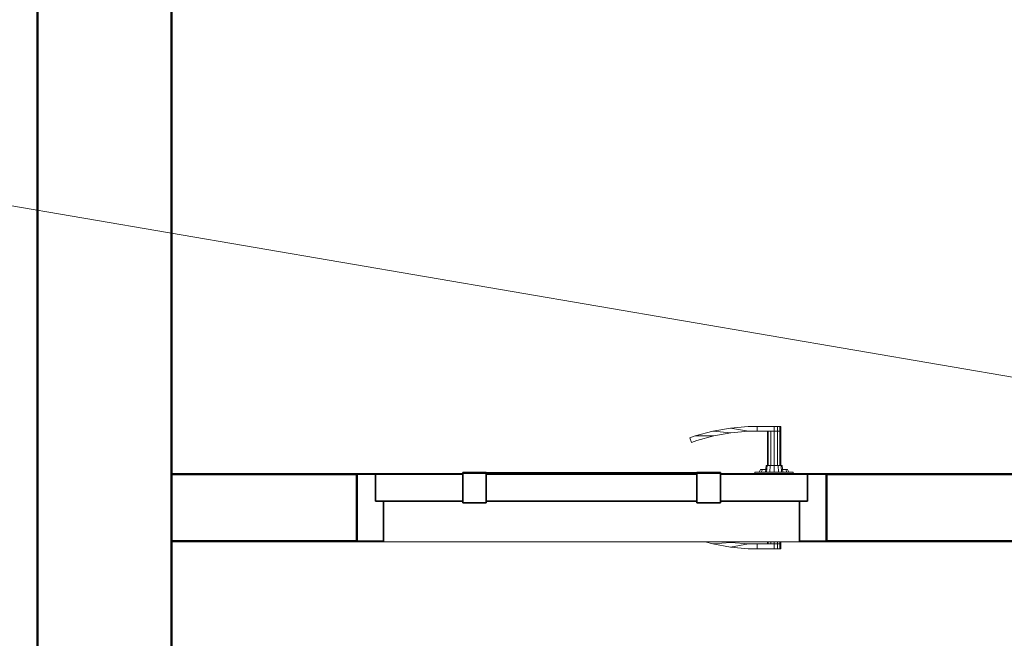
# Model space of a CAD drawing. Header units: millimetres. Extents: x 19580 to 41622, y 4748 to 42776.
# Tile 20 of 65: x 20884 to 22351, y 40931 to 41854. Entities that reach past the tile are written whole.
import ezdxf

# ---------------------------------------------------------------- set-up
doc = ezdxf.new("R2010")
doc.units = ezdxf.units.MM
for name, color, linetype, lineweight in [('A-DOOR-____-MCUT', 31, 'Continuous', 35), ('A-DOOR-____-OTLN', 31, 'Continuous', 20), ('A-GENM-____-MCUT', 13, 'Continuous', 50), ('A-GENM-____-OTLN', 13, 'Continuous', 20), ('A-WALL-____-MCUT', 113, 'Continuous', 50), ('A-WALL-____-OTLN', 113, 'Continuous', 20), ('M-EQPM-___-IDEN', 50, 'Continuous', 20)]:
    doc.layers.add(name, color=color, linetype=linetype, lineweight=lineweight)

# ---------------------------------------------------------------- blocks, each defined once
blk = doc.blocks.new('Прямая форма - 83 new-608882-В_Этаж 01_Отопление')
at = {"layer": 'A-WALL-____-MCUT', "color": 253}
for p, q in [((475.8, 0), (200, 0)), ((200, 0), (200, -100)), ((475.8, -100), (475.8, 0)), ((2702.7, 0), (1175.8, 0)), ((1175.8, 0), (1175.8, -100)), ((200, -100), (475.8, -100)), ((1175.8, -100), (3500, -100))]:
    blk.add_line(p, q, dxfattribs=at)
blk = doc.blocks.new('Прямая форма - SW - 005-608883-В_Этаж 01_Отопление')
blk.add_blockref('Прямая форма - 83 new-608882-В_Этаж 01_Отопление', (0, 0))
blk = doc.blocks.new('Family - DOO - 010-608885-В_Этаж 01_Отопление')
at = {"layer": 'A-GENM-____-MCUT', "lineweight": 9}
for p, q in [((350, 1), (-350, 1)), ((-350, 1), (-350, -101)), ((350, -101), (350, 1)), ((-350, -101), (350, -101))]:
    blk.add_line(p, q, dxfattribs=at)
blk = doc.blocks.new('Прямая форма - 83 new-608956-В_Этаж 01_Отопление')
at = {"layer": 'A-DOOR-____-MCUT', "color": 53}
for p, q in [((-322, 0), (-350, 0)), ((-350, 0), (-350, -100)), ((-192, 0), (-322, 0)), ((-322, 0), (-322, -40)), ((-322, -40), (-322, 0)), ((-157, 2.5), (-192, 2.5)), ((-192, 2.5), (-192, -42.5)), ((-192, -40), (-192, 0)), ((-157, -42.5), (-157, 2.5)), ((157, 0), (-157, 0)), ((-157, 0), (-157, -40)), ((192, 2.5), (157, 2.5)), ((157, 2.5), (157, -42.5)), ((157, -40), (157, 0)), ((192, -42.5), (192, 2.5)), ((322, 0), (192, 0)), ((192, 0), (192, -40)), ((322, -40), (322, 0)), ((350, 0), (322, 0)), ((322, 0), (322, -40)), ((350, -100), (350, 0)), ((-322, -40), (-192, -40)), ((-310, -40), (-322, -40)), ((-310, -100), (-310, -40)), ((-192, -42.5), (-157, -42.5)), ((-157, -40), (157, -40)), ((157, -42.5), (192, -42.5)), ((192, -40), (322, -40)), ((310, -40), (310, -100)), ((322, -40), (310, -40)), ((-350, -100), (-310, -100)), ((310, -100), (350, -100))]:
    blk.add_line(p, q, dxfattribs=at)
at = {"layer": 'A-DOOR-____-OTLN', "color": 9}
for p, q in [((154.6, 57.1), (180.5, 64)), ((180.5, 64), (206.9, 68.7)), ((180.5, 64), (207.8, 61.7)), ((207.8, 61.7), (182, 57.2)), ((233.6, 71), (206.9, 68.7)), ((206.9, 68.7), (233.9, 64)), ((207.8, 61.7), (233.9, 64)), ((247, 71), (233.6, 71)), ((233.9, 64), (247, 64)), ((247, 64), (247, 71)), ((247, 71), (272, 71)), ((247, 64), (247, 71)), ((272, 64), (247, 64)), ((262, 13), (262, 64)), ((263.3, 64), (263.3, 13)), ((267, 64), (267, 13)), ((272, 71), (277, 71)), ((272, 64), (272, 71)), ((272, 13), (272, 64)), ((277, 64), (272, 64)), ((277, 64), (272, 64)), ((277, 71), (280.7, 71)), ((277, 64), (277, 71)), ((277, 13), (277, 64)), ((277, 64), (280.7, 64)), ((280.7, 64), (277, 64)), ((280.7, 71), (282, 71)), ((280.7, 64), (280.7, 71)), ((280.7, 64), (282, 64)), ((280.7, 13), (280.7, 64)), ((282, 64), (280.7, 64)), ((282, 64), (282, 71)), ((282, 13), (282, 64)), ((146.5, 54.1), (154.6, 57.1)), ((148.8, 47.5), (146.5, 54.1)), ((156.7, 50.4), (148.8, 47.5)), ((154.6, 57.1), (182, 57.2)), ((182, 57.2), (156.7, 50.4)), ((-157, 2.5), (-153.6, 2.5)), ((-153.6, 2.5), (-150.3, 2.5)), ((-153.6, 1), (-153.6, 2.5)), ((-150.3, 2.5), (-147, 2.5)), ((-150.3, 1), (-150.3, 2.5)), ((-147, 2.5), (-143.9, 2.5)), ((-147, 1), (-147, 2.5)), ((-143.9, 2.5), (-140.9, 2.5)), ((-143.9, 1), (-143.9, 2.5)), ((-140.9, 2.5), (-138, 2.5)), ((-140.9, 1), (-140.9, 2.5)), ((-138, 2.5), (-135.3, 2.5)), ((-138, 1), (-138, 2.5)), ((-135.3, 2.5), (-132.7, 2.5)), ((-135.3, 1), (-135.3, 2.5)), ((-132.7, 2.5), (-130.3, 2.5)), ((-132.7, 1), (-132.7, 2.5)), ((-130.3, 2.5), (-127.9, 2.5)), ((-130.3, 1), (-130.3, 2.5)), ((-127.9, 2.5), (-125.8, 2.5)), ((-127.9, 1), (-127.9, 2.5)), ((-125.8, 2.5), (-123.8, 2.5)), ((-125.8, 1), (-125.8, 2.5)), ((-123.8, 2.5), (-122, 2.5)), ((-123.8, 1), (-123.8, 2.5)), ((-122, 2.5), (0, 2.5)), ((-122, 1), (-122, 2.5)), ((0, 2.5), (122, 2.5)), ((122, 2.5), (123.8, 2.5)), ((122, 1), (122, 2.5)), ((123.8, 2.5), (125.8, 2.5)), ((123.8, 1), (123.8, 2.5)), ((125.8, 2.5), (127.9, 2.5)), ((125.8, 1), (125.8, 2.5)), ((127.9, 2.5), (130.3, 2.5)), ((127.9, 1), (127.9, 2.5)), ((130.3, 2.5), (132.7, 2.5)), ((130.3, 1), (130.3, 2.5)), ((132.7, 2.5), (135.3, 2.5)), ((132.7, 1), (132.7, 2.5)), ((135.3, 2.5), (138, 2.5)), ((135.3, 1), (135.3, 2.5)), ((138, 2.5), (140.9, 2.5)), ((138, 1), (138, 2.5)), ((140.9, 2.5), (143.9, 2.5)), ((140.9, 1), (140.9, 2.5)), ((143.9, 2.5), (147, 2.5)), ((143.9, 1), (143.9, 2.5)), ((147, 2.5), (150.3, 2.5)), ((147, 1), (147, 2.5)), ((150.3, 2.5), (153.6, 2.5)), ((150.3, 1), (150.3, 2.5)), ((153.6, 2.5), (157, 2.5)), ((153.6, 1), (153.6, 2.5)), ((300.5, 3), (243.5, 3)), ((243.5, 3), (243.5, 1)), ((250, 3), (252, 7)), ((254.7, 7), (252, 7)), ((252.9, 3), (254.7, 7)), ((254.7, 7), (259.4, 7)), ((259, 3), (260, 13)), ((261.6, 13), (260, 13)), ((260.7, 3), (261.6, 13)), ((261.6, 13), (266, 13)), ((266, 13), (265.5, 3)), ((266, 13), (272, 13)), ((272, 13), (278, 13)), ((272, 13), (272, 3)), ((278, 13), (282.4, 13)), ((278, 13), (278.5, 3)), ((282.4, 13), (284, 13)), ((282.4, 13), (283.3, 3)), ((284, 13), (285, 3)), ((284.6, 7), (289.3, 7)), ((289.3, 7), (292, 7)), ((289.3, 7), (291.1, 3)), ((292, 7), (294, 3)), ((300.5, 1), (300.5, 3)), ((180.5, -104), (169.3, -101)), ((207.8, -101.7), (180.5, -104)), ((203.7, -101), (207.8, -101.7)), ((207.8, -101.7), (233.9, -104)), ((262, -104), (262, -101)), ((263.3, -101), (263.3, -104)), ((267, -101), (267, -104)), ((272, -104), (272, -101)), ((277, -104), (277, -101)), ((280.7, -104), (280.7, -101)), ((282, -104), (282, -101)), ((180.5, -104), (206.9, -108.7)), ((233.9, -104), (206.9, -108.7)), ((206.9, -108.7), (233.6, -111)), ((233.6, -111), (247, -111)), ((247, -104), (233.9, -104)), ((247, -104), (272, -104)), ((247, -111), (247, -104)), ((247, -111), (247, -104)), ((272, -111), (247, -111)), ((272, -104), (277, -104)), ((272, -111), (272, -104)), ((277, -104), (272, -104)), ((277, -111), (272, -111)), ((277, -104), (280.7, -104)), ((277, -111), (277, -104)), ((280.7, -104), (277, -104)), ((280.7, -111), (277, -111)), ((280.7, -104), (282, -104)), ((280.7, -111), (280.7, -104)), ((282, -104), (280.7, -104)), ((282, -111), (280.7, -111)), ((282, -111), (282, -104))]:
    blk.add_line(p, q, dxfattribs=at)
blk = doc.blocks.new('Прямая форма - DOO - 010-608957-В_Этаж 01_Отопление')
blk.add_blockref('Прямая форма - 83 new-608956-В_Этаж 01_Отопление', (350, 0))
blk = doc.blocks.new('Прямая форма - 83 new-609213-В_Этаж 01_Отопление')
at = {"layer": 'A-WALL-____-MCUT', "color": 253}
for p, q in [((6700, 0), (2900, 0)), ((2900, -200), (6700, -200))]:
    blk.add_line(p, q, dxfattribs=at)
blk = doc.blocks.new('Прямая форма - SW - 008-609214-В_Этаж 01_Отопление')
blk.add_blockref('Прямая форма - 83 new-609213-В_Этаж 01_Отопление', (0, 0))
blk = doc.blocks.new('83 new_ifc_RVT-1-В_Этаж 01_Отопление')
at = {"layer": 'A-DOOR-____-OTLN', "color": 9, "lineweight": 20}
blk.add_blockref('Прямая форма - DOO - 010-608957-В_Этаж 01_Отопление', (21386.1, 41175.8), dxfattribs=at)
at = {"layer": 'A-GENM-____-OTLN', "color": 9, "lineweight": 20}
blk.add_blockref('Family - DOO - 010-608885-В_Этаж 01_Отопление', (21736.1, 41175.8), dxfattribs=at)
at = {"layer": 'A-WALL-____-OTLN', "color": 9, "lineweight": 20, "rotation": 90}
blk.add_blockref('Прямая форма - SW - 008-609214-В_Этаж 01_Отопление', (20910.3, 35775.8), dxfattribs=at)
at = {"layer": 'A-WALL-____-OTLN', "color": 9, "lineweight": 20}
blk.add_blockref('Прямая форма - SW - 005-608883-В_Этаж 01_Отопление', (20910.3, 41175.8), dxfattribs=at)

msp = doc.modelspace()

# ---------------------------------------------------------------- linework, layer by layer
at = {"layer": 'M-EQPM-___-IDEN'}
msp.add_line((22777.6, 41249.7), (20716.7, 41602.4), dxfattribs=at)

# ---------------------------------------------------------------- block references
at = {"lineweight": 9}
msp.add_blockref('83 new_ifc_RVT-1-В_Этаж 01_Отопление', (0, 0), dxfattribs=at)

doc.saveas('drawing.dxf')
